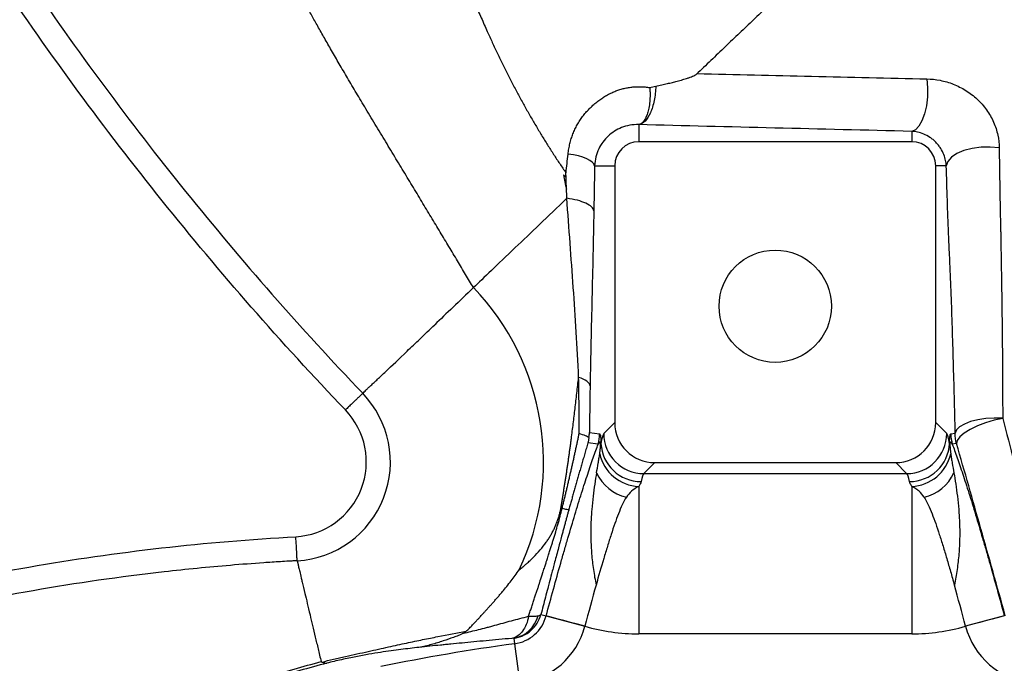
# Model space of a CAD drawing. Header units: millimetres. Extents: x 1860 to 3510, y 1446 to 3560.
# Tile 9 of 19: x 2352 to 2597, y 2876 to 3036. Entities that reach past the tile are written whole.
import ezdxf

# ---------------------------------------------------------------- set-up
doc = ezdxf.new("R2010")
doc.units = ezdxf.units.MM
doc.header["$LTSCALE"] = 2

msp = doc.modelspace()

# ---------------------------------------------------------------- linework, layer by layer
at = {"color": 7, "linetype": 'Continuous', "lineweight": 25}
for p, q in [((2505.87, 3010.14), (2505.87, 3005.88)), ((2505.87, 3010.14), (2505.87, 3010.14)), ((2573.87, 3008.47), (2573.87, 3005.88)), ((2573.87, 3005.88), (2505.87, 3005.88)), ((2494.87, 2999.88), (2499.87, 2999.88)), ((2499.87, 2999.88), (2499.87, 2935.86)), ((2579.87, 2935.86), (2579.87, 2999.88)), ((2582.49, 2999.88), (2579.87, 2999.88)), ((2497.14, 2933.13), (2499.87, 2935.86)), ((2579.87, 2935.86), (2582.6, 2933.13)), ((2493.58, 2933.4), (2496.1, 2933.07)), ((2583.64, 2933.07), (2584.71, 2933.21)), ((2495.76, 2930.48), (2493.2, 2930.82)), ((2585.06, 2930.63), (2583.98, 2930.48)), ((2509.86, 2925.88), (2507.13, 2923.15)), ((2509.86, 2925.88), (2569.88, 2925.88)), ((2572.61, 2923.15), (2569.88, 2925.88)), ((2507.13, 2923.15), (2572.61, 2923.15)), ((2505.87, 2919.92), (2505.87, 2883.2)), ((2573.87, 2919.92), (2573.87, 2883.2)), ((2481.48, 2888.03), (2482.8, 2887.68)), ((2482.8, 2887.68), (2492.44, 2885.09)), ((2482.8, 2887.68), (2482.8, 2887.68)), ((2596.94, 2887.68), (2587.3, 2885.09)), ((2597.19, 2887.74), (2596.94, 2887.68)), ((2596.94, 2887.68), (2596.94, 2887.68)), ((2492.44, 2885.09), (2492.44, 2885.09)), ((2587.3, 2885.09), (2587.3, 2885.09)), ((2573.87, 2883.2), (2505.87, 2883.2)), ((2474.7, 2882.09), (2474.89, 2880.72)), ((2474.89, 2880.72), (2476.23, 2870.82))]:
    msp.add_line(p, q, dxfattribs=at)
at = {"color": 7, "linetype": 'Continuous', "lineweight": 25, "flags": 128}
for points in [[(2577.67, 3021.55), (2577.84, 3019.33), (2577.79, 3017.05), (2577.52, 3014.84), (2577.06, 3012.81), (2576.43, 3011.07), (2575.66, 3009.73), (2574.79, 3008.85), (2573.87, 3008.47)], [(2494.87, 2999.88), (2494.69, 3000.34), (2494.29, 3000.8), (2493.7, 3001.23), (2492.91, 3001.64), (2491.95, 3002), (2490.84, 3002.33), (2489.6, 3002.59), (2488.26, 3002.8)], [(2595.67, 3004.34), (2593.44, 3004.55), (2591.15, 3004.5), (2588.91, 3004.2), (2586.86, 3003.66), (2585.11, 3002.91), (2583.75, 3002), (2582.86, 3000.97), (2582.49, 2999.88)], [(2596.54, 2936.97), (2594.44, 2937.01), (2592.33, 2936.88), (2590.33, 2936.57), (2588.52, 2936.11), (2586.99, 2935.51), (2585.82, 2934.81), (2585.04, 2934.03), (2584.71, 2933.21)], [(2596.55, 2936.92), (2594.41, 2936.45), (2592.27, 2935.81), (2590.25, 2935.03), (2588.44, 2934.16), (2586.96, 2933.23), (2585.86, 2932.31), (2585.22, 2931.42), (2585.06, 2930.63)], [(2492.44, 2885.09), (2490.62, 2885.58), (2488.86, 2886.05), (2487.23, 2886.49), (2485.79, 2886.88), (2484.59, 2887.2), (2483.67, 2887.44), (2483.06, 2887.61), (2482.8, 2887.68)], [(2596.94, 2887.68), (2596.68, 2887.61), (2596.07, 2887.44), (2595.15, 2887.2), (2593.95, 2886.88), (2592.51, 2886.49), (2590.88, 2886.05), (2589.12, 2885.58), (2587.3, 2885.09)]]:
    msp.add_lwpolyline(points, dxfattribs=at)
at = {"color": 7, "linetype": 'Continuous', "lineweight": 25}
msp.add_circle((2539.87, 2964.88), 14, dxfattribs=at)
for centre, radius, start, end in [((2505.87, 2999.88), 6, 90, 180), ((2573.87, 2999.88), 6, 0, 90), ((2419.3, 2926.06), 62.84, 334.645, 43.7392), ((2419.3, 2926.06), 24.68, 273.3952, 43.8618), ((2419.3, 2926.06), 18.69, 273.4854, 43.8924), ((2486.09, 2933.07), 10.01, 345.0207, 359.9793), ((2507.16, 2933.17), 10.02, 180.1836, 269.8164), ((2572.58, 2933.17), 10.02, 270.1836, 359.8164), ((2593.65, 2933.07), 10.01, 180.0207, 194.9793), ((2506.38, 2931.11), 9.94, 182.5877, 270.3191), ((2573.36, 2931.11), 9.94, 269.6809, 357.4123), ((2506.36, 2930.38), 10.47, 192.6179, 267.3108), ((2573.38, 2930.38), 10.47, 272.6892, 347.3821), ((2505.27, 2927.9), 10.92, 204.7493, 256.8873), ((2574.47, 2927.9), 10.92, 283.1127, 335.2507), ((2473.38, 2889.63), 7.65, 279.9623, 345.2502), ((2473.62, 2890.14), 9.5, 277.6963, 344.9933), ((2473.62, 2890.14), 19.49, 277.6963, 344.9933), ((2505.87, 2931.88), 48.68, 253.9854, 270), ((2573.87, 2931.88), 48.68, 270, 286.0146), ((2606.12, 2890.14), 19.49, 195.0067, 262.3037), ((2539.87, 2399.88), 485.21, 97.6963, 101.6829)]:
    msp.add_arc(centre, radius, start, end, dxfattribs=at)
for centre, major_axis, ratio, start_param, end_param in [((2509.88, 2935.89), (7.09, 7.09), 0.997265, 2.357564, 3.925621), ((2569.86, 2935.89), (-7.09, 7.09), 0.997265, 2.357564, 3.925621), ((2497.28, 2883.2), (0, 50), 0.052408, 0.05236, 0.32008), ((2582.46, 2883.2), (0, 50), 0.052408, 5.963106, 6.230825), ((2507.26, 2883.2), (0, 40), 0.06551, 0.05236, 0.32008), ((2572.48, 2883.2), (0, 40), 0.06551, 5.963106, 6.230825)]:
    msp.add_ellipse(centre, major_axis=major_axis, ratio=ratio, start_param=start_param, end_param=end_param, dxfattribs=at)
for points, knots in [([(2432.76, 2939.02), (2416.72, 2955.83), (2401.52, 2973.22), (2379.93, 3000.14), (2372.94, 3009.25), (2359.35, 3027.74), (2352.76, 3037.12), (2339.98, 3056.15), (2333.79, 3065.81), (2321.82, 3085.39), (2316.03, 3095.32), (2304.86, 3115.46), (2299.48, 3125.66), (2291.71, 3141.17), (2289.17, 3146.38), (2284.2, 3156.86), (2281.77, 3162.14), (2269.9, 3188.6), (2261.36, 3210.04), (2246.18, 3253.46), (2239.54, 3275.44), (2228.14, 3319.93), (2223.37, 3342.44), (2217.64, 3376.61), (2215.97, 3388.07), (2213.82, 3405.36), (2213.17, 3411.13), (2211.99, 3422.69), (2211.46, 3428.48), (2210.99, 3434.27)], [0, 0, 0, 0, 0.125, 0.125, 0.1875, 0.1875, 0.25, 0.25, 0.3125, 0.3125, 0.375, 0.375, 0.4375, 0.4375, 0.46875, 0.46875, 0.5, 0.5, 0.625, 0.625, 0.75, 0.75, 0.875, 0.875, 0.9375, 0.9375, 0.96875, 0.96875, 1, 1, 1, 1]), ([(2218.29, 3419.88), (2220.5, 3397.57), (2223.63, 3375.52), (2231.65, 3331.89), (2236.55, 3310.32), (2248.08, 3267.65), (2254.72, 3246.56), (2269.8, 3204.85), (2278.24, 3184.25), (2289.9, 3158.79), (2292.29, 3153.72), (2297.17, 3143.63), (2299.66, 3138.61), (2304.74, 3128.63), (2307.34, 3123.67), (2312.63, 3113.8), (2315.32, 3108.88), (2323.56, 3094.24), (2329.25, 3084.62), (2340.98, 3065.65), (2347.03, 3056.31), (2365.76, 3028.68), (2378.98, 3010.81), (2406.91, 2976.16), (2421.62, 2959.38), (2437.09, 2943.16)], [0, 0, 0, 0, 0.125, 0.125, 0.25, 0.25, 0.375, 0.375, 0.5, 0.5, 0.53125, 0.53125, 0.5625, 0.5625, 0.59375, 0.59375, 0.625, 0.625, 0.6875, 0.6875, 0.75, 0.75, 0.875, 0.875, 1, 1, 1, 1]), ([(2906.18, 3392.15), (2905.73, 3391.73), (2903.71, 3389.8), (2897.04, 3383.4), (2883.71, 3370.65), (2865.42, 3353.14), (2842.58, 3331.28), (2820.22, 3309.87), (2800.67, 3291.15), (2780.12, 3271.48), (2752.83, 3245.35), (2724.06, 3217.81), (2700.58, 3195.34), (2682.85, 3178.36), (2665.11, 3161.38), (2647.46, 3144.48), (2632.91, 3130.55), (2621.42, 3119.55), (2612.89, 3111.39), (2604.46, 3103.31), (2596.13, 3095.35), (2587.93, 3087.5), (2579.87, 3079.78), (2571.95, 3072.19), (2565.47, 3066), (2560.38, 3061.12), (2556.6, 3057.5), (2552.86, 3053.92), (2549.17, 3050.39), (2545.53, 3046.9), (2541.93, 3043.46), (2538.97, 3040.63), (2536.63, 3038.38), (2534.89, 3036.72), (2533.16, 3035.06), (2531.41, 3033.38), (2529.65, 3031.7), (2527.87, 3030), (2526.09, 3028.29), (2523.7, 3026), (2521.8, 3024.18), (2520.5, 3022.94), (2520.41, 3022.86)], [0.3082299, 0.3082299, 0.3082299, 0.3082299, 0.3171142, 0.3356508, 0.3541873, 0.3727238, 0.3912604, 0.4097969, 0.4190652, 0.4283334, 0.44687, 0.4654065, 0.4746748, 0.483943, 0.4932113, 0.5024796, 0.5117478, 0.516382, 0.5210161, 0.5256502, 0.5302844, 0.5349185, 0.5395526, 0.5441868, 0.5488209, 0.551138, 0.553455, 0.5557721, 0.5580892, 0.5604062, 0.5627233, 0.5650404, 0.5661989, 0.5673574, 0.568516, 0.5696745, 0.570833, 0.5719916, 0.5731501, 0.5743086, 0.5766257, 0.5767915, 0.5767915, 0.5767915, 0.5767915]), ([(2464.69, 2969.51), (2464.37, 2970.06), (2463.72, 2971.15), (2462.73, 2972.81), (2461.72, 2974.5), (2460.69, 2976.22), (2459.65, 2977.96), (2458.58, 2979.74), (2457.5, 2981.54), (2456.39, 2983.38), (2455.27, 2985.24), (2454.13, 2987.13), (2452.98, 2989.05), (2451.8, 2990.99), (2450.61, 2992.96), (2449.41, 2994.96), (2448.18, 2996.99), (2446.95, 2999.04), (2445.69, 3001.11), (2444.42, 3003.22), (2443.14, 3005.34), (2441.85, 3007.49), (2440.54, 3009.66), (2439.21, 3011.86), (2437.53, 3014.65), (2435.56, 3017.95), (2433.34, 3021.7), (2431.28, 3025.24), (2429.36, 3028.57), (2427.58, 3031.69), (2425.93, 3034.6), (2424.42, 3037.31), (2423.03, 3039.82), (2421.75, 3042.14), (2420.6, 3044.25), (2419.56, 3046.17), (2418.63, 3047.9), (2417.81, 3049.44), (2417.09, 3050.79), (2416.48, 3051.95), (2415.97, 3052.92), (2415.56, 3053.71), (2415.25, 3054.32), (2414.93, 3054.96), (2414.57, 3055.69), (2414.13, 3056.58), (2413.7, 3057.46), (2413.28, 3058.34), (2412.87, 3059.21), (2412.46, 3060.08), (2412.05, 3060.95), (2411.65, 3061.81), (2411.26, 3062.66), (2410.88, 3063.52), (2410.5, 3064.37), (2410.12, 3065.21), (2409.75, 3066.05), (2409.39, 3066.89), (2409.04, 3067.73), (2408.69, 3068.56), (2408.34, 3069.38), (2408, 3070.2), (2407.67, 3071.02), (2407.34, 3071.84), (2407.02, 3072.65), (2406.7, 3073.46), (2406.39, 3074.26), (2406.09, 3075.06), (2405.79, 3075.86), (2405.5, 3076.65), (2405.21, 3077.44), (2404.93, 3078.22), (2404.66, 3079), (2404.39, 3079.78), (2404.12, 3080.56), (2403.86, 3081.33), (2403.61, 3082.1), (2403.36, 3082.86), (2403.12, 3083.62), (2402.88, 3084.38), (2402.65, 3085.13), (2402.43, 3085.88), (2402.21, 3086.63), (2401.99, 3087.38), (2401.78, 3088.12), (2401.58, 3088.85), (2401.38, 3089.59), (2401.19, 3090.32), (2401, 3091.05), (2400.82, 3091.77), (2400.65, 3092.5), (2400.48, 3093.21), (2400.31, 3093.93), (2400.15, 3094.64), (2399.86, 3095.97), (2399.47, 3097.93), (2399.02, 3100.56), (2398.62, 3103.26), (2398.28, 3106.05), (2398.01, 3108.91), (2397.81, 3111.85), (2397.67, 3114.87), (2397.6, 3117.97), (2397.62, 3121.15), (2397.71, 3124.4), (2397.88, 3127.74), (2398.14, 3131.15), (2398.48, 3134.65), (2398.91, 3138.23), (2399.27, 3140.64), (2399.45, 3141.86)], [0, 0, 0, 0, 0.009919, 0.020005, 0.03026, 0.040682, 0.051271, 0.062025, 0.072946, 0.08403, 0.095278, 0.106687, 0.118257, 0.129985, 0.141869, 0.153909, 0.1661, 0.17844, 0.190928, 0.203559, 0.216331, 0.229242, 0.242288, 0.255468, 0.268777, 0.292484, 0.314847, 0.335886, 0.355622, 0.374079, 0.391277, 0.407241, 0.42199, 0.435547, 0.447928, 0.459153, 0.469238, 0.478196, 0.486042, 0.492787, 0.498442, 0.503015, 0.506513, 0.508942, 0.514056, 0.519139, 0.524189, 0.529208, 0.534196, 0.539153, 0.544079, 0.548976, 0.553842, 0.558679, 0.563486, 0.568265, 0.573014, 0.577736, 0.582429, 0.587095, 0.591733, 0.596344, 0.600928, 0.605486, 0.610018, 0.614524, 0.619004, 0.62346, 0.62789, 0.632296, 0.636678, 0.641036, 0.645371, 0.649682, 0.653971, 0.658237, 0.662482, 0.666704, 0.670905, 0.675085, 0.679245, 0.683384, 0.687503, 0.691602, 0.695683, 0.699744, 0.703787, 0.707811, 0.711818, 0.715808, 0.71978, 0.723736, 0.727675, 0.731599, 0.735507, 0.749555, 0.764078, 0.779086, 0.794587, 0.810588, 0.827097, 0.844125, 0.861679, 0.879768, 0.8984, 0.917584, 0.937328, 0.957639, 0.978526, 1, 1, 1, 1]), ([(2399.45, 3141.86), (2399.83, 3141.56), (2400.56, 3140.98), (2401.67, 3140.1), (2402.76, 3139.22), (2403.85, 3138.34), (2404.93, 3137.46), (2405.99, 3136.57), (2407.05, 3135.69), (2408.1, 3134.79), (2409.14, 3133.9), (2410.16, 3133), (2411.18, 3132.1), (2412.19, 3131.2), (2413.18, 3130.29), (2414.16, 3129.38), (2415.14, 3128.47), (2416.1, 3127.55), (2417.05, 3126.62), (2417.99, 3125.69), (2418.92, 3124.76), (2419.83, 3123.82), (2420.74, 3122.87), (2421.63, 3121.92), (2422.51, 3120.97), (2423.38, 3120.01), (2424.24, 3119.04), (2425.08, 3118.07), (2425.91, 3117.1), (2426.73, 3116.11), (2427.54, 3115.12), (2428.34, 3114.13), (2429.12, 3113.13), (2429.89, 3112.12), (2430.65, 3111.11), (2431.39, 3110.09), (2432.12, 3109.07), (2432.84, 3108.04), (2433.55, 3107), (2434.24, 3105.96), (2434.92, 3104.91), (2436.18, 3102.92), (2438, 3099.89), (2440.34, 3095.7), (2442.68, 3091.21), (2445.03, 3086.43), (2447.41, 3081.34), (2449.81, 3075.94), (2451.85, 3071.16), (2453.55, 3067.11), (2454.91, 3063.88), (2456.29, 3060.63), (2457.68, 3057.36), (2459.1, 3054.06), (2460.53, 3050.73), (2461.98, 3047.38), (2463.45, 3044), (2464.93, 3040.6), (2466.44, 3037.18), (2467.86, 3033.96), (2469.21, 3030.96), (2470.5, 3028.2), (2471.81, 3025.48), (2473.14, 3022.8), (2474.51, 3020.15), (2475.89, 3017.54), (2477.3, 3014.97), (2478.73, 3012.44), (2480.18, 3009.95), (2481.64, 3007.5), (2483.13, 3005.1), (2484.64, 3002.74), (2486.16, 3000.42), (2487.2, 2998.9), (2487.72, 2998.15)], [0, 0, 0, 0, 0.00924, 0.018381, 0.027425, 0.036377, 0.045239, 0.054013, 0.062702, 0.071307, 0.079832, 0.088279, 0.096649, 0.104947, 0.113173, 0.121331, 0.129422, 0.13745, 0.145417, 0.153325, 0.161177, 0.168975, 0.176721, 0.184419, 0.19207, 0.199677, 0.207241, 0.214765, 0.222251, 0.229701, 0.237117, 0.244501, 0.251855, 0.259181, 0.266482, 0.273759, 0.281015, 0.288251, 0.295469, 0.302671, 0.30986, 0.317037, 0.343189, 0.370749, 0.399824, 0.430508, 0.462894, 0.497066, 0.533099, 0.553226, 0.573534, 0.594024, 0.614693, 0.635541, 0.656566, 0.677766, 0.699136, 0.720674, 0.742374, 0.764234, 0.782009, 0.799654, 0.817166, 0.834542, 0.851779, 0.868871, 0.885816, 0.902609, 0.919247, 0.935726, 0.952044, 0.968197, 0.984183, 1, 1, 1, 1]), ([(2510.1, 3019.75), (2510.61, 3019.85), (2511.57, 3020.05), (2512.96, 3020.36), (2514.23, 3020.66), (2515.52, 3020.98), (2516.77, 3021.33), (2517.86, 3021.66), (2518.67, 3021.95), (2519.3, 3022.21), (2519.87, 3022.49), (2520.23, 3022.74), (2520.41, 3022.86)], [0, 0, 0, 0, 0.139813, 0.269488, 0.389036, 0.498464, 0.633926, 0.748902, 0.81672, 0.875042, 0.938334, 1, 1, 1, 1]), ([(2520.41, 3022.86), (2529.91, 3022.64), (2539.41, 3022.42), (2558.48, 3021.99), (2568.04, 3021.77), (2577.67, 3021.55)], [0, 0, 0, 0, 0.5, 0.5, 1, 1, 1, 1]), ([(2577.67, 3021.55), (2578.77, 3021.53), (2579.87, 3021.41), (2581.51, 3021.08), (2582.06, 3020.95), (2583.15, 3020.63), (2583.7, 3020.44), (2585.31, 3019.8), (2586.35, 3019.29), (2588.34, 3018.04), (2589.3, 3017.31), (2591.04, 3015.68), (2591.82, 3014.79), (2593.22, 3012.84), (2593.79, 3011.83), (2594.49, 3010.24), (2594.7, 3009.7), (2595.05, 3008.62), (2595.2, 3008.08), (2595.54, 3006.47), (2595.66, 3005.39), (2595.67, 3004.34)], [0, 0, 0, 0, 0.125, 0.125, 0.1875, 0.1875, 0.25, 0.25, 0.375, 0.375, 0.5, 0.5, 0.625, 0.625, 0.75, 0.75, 0.8125, 0.8125, 0.875, 0.875, 1, 1, 1, 1]), ([(2488.26, 3002.8), (2488.28, 3003.03), (2488.34, 3003.47), (2488.44, 3004.13), (2488.57, 3004.78), (2488.71, 3005.41), (2488.87, 3006.04), (2489.05, 3006.65), (2489.25, 3007.25), (2489.47, 3007.84), (2489.71, 3008.42), (2489.96, 3008.99), (2490.23, 3009.55), (2490.53, 3010.1), (2490.84, 3010.63), (2491.17, 3011.16), (2491.51, 3011.67), (2491.88, 3012.18), (2492.26, 3012.67), (2492.67, 3013.15), (2493.09, 3013.62), (2493.53, 3014.08), (2493.98, 3014.53), (2494.46, 3014.97), (2495.09, 3015.52), (2495.89, 3016.16), (2496.86, 3016.84), (2497.85, 3017.45), (2498.86, 3017.98), (2499.88, 3018.44), (2500.92, 3018.82), (2501.97, 3019.13), (2503.04, 3019.36), (2504.12, 3019.52), (2505.22, 3019.6), (2506.33, 3019.61), (2507.47, 3019.54), (2508.22, 3019.44), (2508.61, 3019.39)], [0, 0, 0, 0, 0.022272, 0.044348, 0.066247, 0.08799, 0.109599, 0.131094, 0.152496, 0.173828, 0.195111, 0.216367, 0.237618, 0.258884, 0.280189, 0.301553, 0.322996, 0.34454, 0.366205, 0.388011, 0.409976, 0.432121, 0.454462, 0.477017, 0.499804, 0.542378, 0.583791, 0.624154, 0.663585, 0.702214, 0.740176, 0.777617, 0.814688, 0.851544, 0.888343, 0.925247, 0.962414, 1, 1, 1, 1]), ([(2510.1, 3019.75), (2510.07, 3018.52), (2509.93, 3017.3), (2509.48, 3015.03), (2509.16, 3013.98), (2508.38, 3012.22), (2507.92, 3011.5), (2506.93, 3010.49), (2506.4, 3010.2), (2505.87, 3010.14)], [0, 0, 0, 0, 0.25, 0.25, 0.5, 0.5, 0.75, 0.75, 1, 1, 1, 1]), ([(2508.61, 3019.39), (2508.62, 3019.24), (2508.64, 3018.94), (2508.67, 3018.49), (2508.68, 3018.05), (2508.69, 3017.46), (2508.67, 3016.75), (2508.59, 3015.61), (2508.39, 3014.3), (2508.05, 3012.97), (2507.62, 3011.83), (2507.17, 3011.05), (2506.77, 3010.6), (2506.5, 3010.39), (2506.28, 3010.26), (2506.07, 3010.18), (2505.94, 3010.16), (2505.87, 3010.14)], [0, 0, 0, 0, 0.031397, 0.062818, 0.094263, 0.125733, 0.187326, 0.250172, 0.380709, 0.500013, 0.611529, 0.750848, 0.828313, 0.875789, 0.920238, 0.961651, 1, 1, 1, 1]), ([(2505.87, 3010.14), (2505.08, 3010.17), (2504.33, 3010.11), (2502.91, 3009.85), (2502.24, 3009.65), (2500.97, 3009.16), (2500.37, 3008.85), (2499.25, 3008.14), (2498.73, 3007.74), (2497.76, 3006.84), (2497.32, 3006.35), (2496.53, 3005.28), (2496.18, 3004.7), (2495.59, 3003.45), (2495.35, 3002.79), (2495, 3001.39), (2494.89, 3000.65), (2494.87, 2999.88)], [0, 0, 0, 0, 0.125, 0.125, 0.25, 0.25, 0.375, 0.375, 0.5, 0.5, 0.625, 0.625, 0.75, 0.75, 0.875, 0.875, 1, 1, 1, 1]), ([(2573.87, 3008.47), (2562.42, 3008.74), (2551.07, 3009.02), (2528.44, 3009.58), (2517.16, 3009.86), (2505.87, 3010.14)], [0, 0, 0, 0, 0.5, 0.5, 1, 1, 1, 1]), ([(2582.49, 2999.88), (2582.46, 3000.31), (2582.4, 3000.75), (2582.21, 3001.68), (2582.07, 3002.17), (2581.68, 3003.18), (2581.42, 3003.7), (2580.93, 3004.49), (2580.74, 3004.75), (2580.35, 3005.26), (2580.14, 3005.5), (2579.68, 3005.97), (2579.44, 3006.19), (2578.94, 3006.61), (2578.68, 3006.8), (2577.91, 3007.31), (2577.39, 3007.59), (2576.34, 3008.02), (2575.82, 3008.17), (2574.83, 3008.39), (2574.34, 3008.45), (2573.87, 3008.47)], [0, 0, 0, 0, 0.125, 0.125, 0.25, 0.25, 0.375, 0.375, 0.4375, 0.4375, 0.5, 0.5, 0.5625, 0.5625, 0.625, 0.625, 0.75, 0.75, 0.875, 0.875, 1, 1, 1, 1]), ([(2595.67, 3004.34), (2595.75, 2998.4), (2595.83, 2992.84), (2595.97, 2986.34), (2596, 2985.07), (2596.04, 2983.5), (2596.04, 2983.19), (2596.05, 2982.56), (2596.06, 2982.25), (2596.07, 2981.29), (2596.08, 2980.65), (2596.14, 2977.41), (2596.19, 2974.74), (2596.32, 2966.56), (2596.39, 2960.89), (2596.47, 2952.11), (2596.49, 2949.14), (2596.52, 2943.11), (2596.54, 2940.05), (2596.54, 2936.97)], [0, 0, 0, 0, 0.25, 0.25, 0.3125, 0.3125, 0.328125, 0.328125, 0.34375, 0.34375, 0.375, 0.375, 0.5, 0.5, 0.75, 0.75, 0.875, 0.875, 1, 1, 1, 1]), ([(2494.87, 2999.88), (2494.85, 2998.94), (2494.83, 2998.01), (2494.8, 2996.13), (2494.79, 2995.19), (2494.74, 2992.38), (2494.7, 2990.51), (2494.67, 2988.66)], [0, 0, 0, 0, 0.25, 0.25, 0.5, 0.5, 1, 1, 1, 1]), ([(2584.71, 2933.21), (2584.58, 2939.31), (2584.43, 2945.26), (2584.1, 2956.79), (2583.92, 2962.39), (2583.62, 2970.44), (2583.51, 2973.07), (2583.37, 2976.24), (2583.34, 2976.86), (2583.28, 2978.1), (2583.2, 2979.99), (2583.11, 2981.91), (2582.84, 2988.44), (2582.65, 2994), (2582.49, 2999.88)], [0, 0, 0, 0, 0.25, 0.25, 0.5, 0.5, 0.625, 0.625, 0.65625, 0.65625, 0.6875, 0.75, 0.75, 1, 1, 1, 1]), ([(2487.09, 2997.62), (2487.22, 2997.02), (2487.34, 2996.43), (2487.53, 2995.53), (2487.59, 2995.24), (2487.71, 2994.64), (2487.78, 2994.35), (2487.86, 2994.05)], [0, 0, 0, 0, 0.5, 0.5, 0.75, 0.75, 1, 1, 1, 1]), ([(2487.95, 2991.78), (2483.17, 2987.21), (2478.89, 2983.11), (2470.64, 2975.21), (2467.17, 2971.89), (2464.69, 2969.51)], [0, 0, 0, 0, 0.4256181, 0.4256181, 0.9256181, 0.9256181, 0.9256181, 0.9256181]), ([(2494.67, 2988.66), (2494.62, 2988.99), (2494.42, 2989.32), (2493.75, 2989.96), (2493.28, 2990.26), (2492.09, 2990.82), (2491.37, 2991.07), (2489.77, 2991.49), (2488.88, 2991.66), (2487.95, 2991.78)], [0, 0, 0, 0, 0.25, 0.25, 0.5, 0.5, 0.75, 0.75, 1, 1, 1, 1]), ([(2490.88, 2947.13), (2490.71, 2950.95), (2490.5, 2954.71), (2490.06, 2962.16), (2489.81, 2965.85), (2489.3, 2973.23), (2489.03, 2976.91), (2488.48, 2984.31), (2488.21, 2988.03), (2487.95, 2991.78)], [0, 0, 0, 0, 0.25, 0.25, 0.5, 0.5, 0.75, 0.75, 1, 1, 1, 1]), ([(2494.67, 2988.66), (2494.6, 2984.96), (2494.53, 2981.3), (2494.37, 2974.04), (2494.29, 2970.43), (2494.12, 2963.24), (2494.03, 2959.65), (2493.87, 2952.41), (2493.8, 2948.76), (2493.73, 2945.03)], [0, 0, 0, 0, 0.25, 0.25, 0.5, 0.5, 0.75, 0.75, 1, 1, 1, 1]), ([(2437.09, 2943.16), (2437.2, 2943.26), (2437.31, 2943.38), (2437.58, 2943.66), (2437.73, 2943.81), (2438.07, 2944.15), (2438.26, 2944.32), (2438.68, 2944.71), (2438.91, 2944.91), (2439.39, 2945.36), (2439.65, 2945.61), (2440.2, 2946.13), (2440.49, 2946.4), (2441.42, 2947.27), (2442.1, 2947.92), (2444.35, 2950.06), (2446.12, 2951.74), (2449.16, 2954.65), (2450.24, 2955.68), (2452.53, 2957.88), (2453.74, 2959.04), (2455.03, 2960.26)], [0, 0, 0, 0, 0.0625, 0.0625, 0.125, 0.125, 0.1875, 0.1875, 0.25, 0.25, 0.3125, 0.3125, 0.375, 0.375, 0.5, 0.5, 0.75, 0.75, 0.875, 0.875, 1, 1, 1, 1]), ([(2486.46, 2914.54), (2486.51, 2914.87), (2486.62, 2915.53), (2486.79, 2916.51), (2486.95, 2917.51), (2487.12, 2918.5), (2487.28, 2919.5), (2487.44, 2920.5), (2487.6, 2921.51), (2487.75, 2922.52), (2487.91, 2923.54), (2488.06, 2924.56), (2488.21, 2925.59), (2488.36, 2926.62), (2488.5, 2927.66), (2488.65, 2928.71), (2488.79, 2929.76), (2488.94, 2930.82), (2489.19, 2932.77), (2489.56, 2935.62), (2490.01, 2939.38), (2490.45, 2943.23), (2490.74, 2945.82), (2490.88, 2947.14)], [0, 0, 0, 0, 0.029235, 0.058545, 0.087951, 0.117474, 0.147134, 0.176952, 0.206949, 0.237143, 0.267556, 0.298205, 0.329112, 0.360293, 0.391769, 0.423558, 0.455677, 0.488145, 0.520979, 0.634931, 0.752362, 0.873858, 1, 1, 1, 1]), ([(2493.73, 2945.03), (2493.67, 2945.41), (2493.39, 2945.8), (2492.42, 2946.52), (2491.73, 2946.85), (2490.88, 2947.14)], [0, 0, 0, 0, 0.5, 0.5, 1, 1, 1, 1]), ([(2491.02, 2933.13), (2491.03, 2935.5), (2491.02, 2937.86), (2490.97, 2942.53), (2490.93, 2944.84), (2490.88, 2947.14)], [0, 0, 0, 0, 0.5, 0.5, 1, 1, 1, 1]), ([(2493.73, 2945.03), (2493.7, 2943.13), (2493.67, 2941.21), (2493.62, 2937.34), (2493.59, 2935.38), (2493.58, 2933.4)], [0, 0, 0, 0, 0.5, 0.5, 1, 1, 1, 1]), ([(2437.09, 2943.16), (2437.08, 2943.15), (2437.04, 2943.11), (2436.9, 2942.98), (2436.81, 2942.89), (2436.58, 2942.67), (2436.45, 2942.54), (2436.13, 2942.24), (2435.94, 2942.06), (2435.55, 2941.68), (2435.33, 2941.48), (2434.87, 2941.03), (2434.62, 2940.8), (2434.12, 2940.31), (2433.85, 2940.06), (2433.31, 2939.54), (2433.04, 2939.28), (2432.76, 2939.02)], [0, 0, 0, 0, 0.125, 0.125, 0.25, 0.25, 0.375, 0.375, 0.5, 0.5, 0.625, 0.625, 0.75, 0.75, 0.875, 0.875, 1, 1, 1, 1]), ([(2596.55, 2936.92), (2598.41, 2929.75), (2600.29, 2922.47), (2604.07, 2907.79), (2605.97, 2900.38), (2607.88, 2892.92)], [0, 0, 0, 0, 0.5, 0.5, 1, 1, 1, 1]), ([(2486.77, 2914.48), (2486.85, 2914.82), (2487.02, 2915.49), (2487.26, 2916.49), (2487.5, 2917.47), (2487.74, 2918.46), (2487.98, 2919.46), (2488.22, 2920.49), (2488.46, 2921.52), (2488.7, 2922.55), (2488.93, 2923.56), (2489.15, 2924.56), (2489.38, 2925.55), (2489.6, 2926.53), (2489.81, 2927.5), (2490.02, 2928.46), (2490.23, 2929.41), (2490.43, 2930.35), (2490.63, 2931.29), (2490.83, 2932.21), (2490.96, 2932.83), (2491.02, 2933.13)], [0, 0, 0, 0, 0.05292, 0.105384, 0.157425, 0.209073, 0.261768, 0.316241, 0.371392, 0.426201, 0.480136, 0.533687, 0.586884, 0.639732, 0.692232, 0.744385, 0.796187, 0.847637, 0.89873, 0.94949, 1, 1, 1, 1]), ([(2493.43, 2932.19), (2493.27, 2932.28), (2492.98, 2932.41), (2492.16, 2932.73), (2491.63, 2932.92), (2491.02, 2933.13)], [0, 0, 0, 0, 0.5, 0.5, 1, 1, 1, 1]), ([(2493.43, 2932.19), (2493.42, 2932.08), (2493.39, 2931.86), (2493.34, 2931.52), (2493.28, 2931.17), (2493.23, 2930.94), (2493.2, 2930.82)], [0, 0, 0, 0, 0.238751, 0.484999, 0.738748, 1, 1, 1, 1]), ([(2496.1, 2933.07), (2496.13, 2933.06), (2496.17, 2933.04), (2496.23, 2932.92), (2496.26, 2932.83), (2496.31, 2932.62), (2496.33, 2932.54), (2496.36, 2932.33), (2496.37, 2932.2), (2496.4, 2931.89), (2496.42, 2931.7), (2496.44, 2931.24), (2496.45, 2930.97), (2496.45, 2930.66)], [0, 0, 0, 0, 0.25, 0.25, 0.5, 0.5, 0.625, 0.625, 0.75, 0.75, 0.875, 0.875, 1, 1, 1, 1]), ([(2583.29, 2930.66), (2583.29, 2930.97), (2583.3, 2931.24), (2583.32, 2931.7), (2583.34, 2931.89), (2583.37, 2932.2), (2583.38, 2932.33), (2583.41, 2932.54), (2583.43, 2932.62), (2583.48, 2932.83), (2583.51, 2932.92), (2583.57, 2933.04), (2583.61, 2933.06), (2583.64, 2933.07)], [0, 0, 0, 0, 0.125, 0.125, 0.25, 0.25, 0.375, 0.375, 0.5, 0.5, 0.75, 0.75, 1, 1, 1, 1]), ([(2482.8, 2887.68), (2483.4, 2889.92), (2484, 2892.14), (2485.21, 2896.52), (2485.81, 2898.68), (2486.72, 2901.88), (2487.02, 2902.94), (2487.63, 2905.04), (2487.93, 2906.07), (2488.82, 2909.1), (2489.39, 2911.04), (2490.24, 2913.84), (2490.52, 2914.76), (2491.08, 2916.55), (2491.35, 2917.43), (2492.15, 2919.99), (2492.67, 2921.57), (2493.64, 2924.52), (2494.1, 2925.87), (2494.75, 2927.74), (2494.97, 2928.33), (2495.37, 2929.46), (2495.57, 2929.99), (2495.76, 2930.48)], [0, 0, 0, 0, 0.125, 0.125, 0.25, 0.25, 0.3125, 0.3125, 0.375, 0.375, 0.5, 0.5, 0.5625, 0.5625, 0.625, 0.625, 0.75, 0.75, 0.875, 0.875, 0.9375, 0.9375, 1, 1, 1, 1]), ([(2493.2, 2930.82), (2493.07, 2930.37), (2492.81, 2929.49), (2492.43, 2928.17), (2492.05, 2926.88), (2491.68, 2925.6), (2491.32, 2924.35), (2490.97, 2923.12), (2490.62, 2921.91), (2490.28, 2920.72), (2489.95, 2919.55), (2489.63, 2918.41), (2489.31, 2917.29), (2489.01, 2916.18), (2488.71, 2915.11), (2488.51, 2914.39), (2488.41, 2914.04)], [0, 0, 0, 0, 0.082892, 0.163939, 0.243157, 0.320564, 0.39618, 0.470023, 0.542117, 0.612485, 0.681151, 0.748144, 0.813493, 0.877228, 0.939385, 1, 1, 1, 1]), ([(2496.14, 2928.09), (2496.18, 2928.34), (2496.21, 2928.58), (2496.26, 2928.98), (2496.27, 2929.12), (2496.3, 2929.41), (2496.31, 2929.56), (2496.34, 2929.89), (2496.35, 2930.08), (2496.35, 2930.36), (2496.35, 2930.45), (2496.34, 2930.6), (2496.33, 2930.66), (2496.31, 2930.8), (2496.29, 2930.85), (2496.26, 2930.93), (2496.24, 2930.95), (2496.19, 2930.99), (2496.15, 2930.98), (2496.07, 2930.94), (2496.03, 2930.9), (2495.92, 2930.76), (2495.84, 2930.64), (2495.76, 2930.48)], [0, 0, 0, 0, 0.125, 0.125, 0.1875, 0.1875, 0.25, 0.25, 0.3125, 0.3125, 0.34375, 0.34375, 0.375, 0.375, 0.4375, 0.4375, 0.5, 0.5, 0.625, 0.625, 0.75, 0.75, 1, 1, 1, 1]), ([(2496.14, 2928.09), (2496.17, 2928.3), (2496.2, 2928.51), (2496.25, 2928.94), (2496.28, 2929.17), (2496.32, 2929.55), (2496.33, 2929.68), (2496.34, 2929.89), (2496.35, 2929.97), (2496.35, 2930.12), (2496.36, 2930.19), (2496.37, 2930.33), (2496.38, 2930.37), (2496.4, 2930.45), (2496.41, 2930.48), (2496.43, 2930.56), (2496.44, 2930.61), (2496.45, 2930.66)], [0, 0, 0, 0, 0.25, 0.25, 0.5, 0.5, 0.625, 0.625, 0.6875, 0.6875, 0.75, 0.75, 0.8125, 0.8125, 0.875, 0.875, 1, 1, 1, 1]), ([(2583.29, 2930.66), (2583.3, 2930.62), (2583.31, 2930.56), (2583.33, 2930.48), (2583.34, 2930.45), (2583.36, 2930.38), (2583.37, 2930.34), (2583.38, 2930.2), (2583.39, 2930.13), (2583.39, 2929.98), (2583.4, 2929.9), (2583.41, 2929.69), (2583.42, 2929.56), (2583.46, 2929.18), (2583.49, 2928.95), (2583.54, 2928.51), (2583.57, 2928.3), (2583.6, 2928.09)], [0, 0, 0, 0, 0.125, 0.125, 0.1875, 0.1875, 0.25, 0.25, 0.3125, 0.3125, 0.375, 0.375, 0.5, 0.5, 0.75, 0.75, 1, 1, 1, 1]), ([(2583.98, 2930.48), (2583.9, 2930.64), (2583.82, 2930.76), (2583.71, 2930.9), (2583.67, 2930.94), (2583.59, 2930.98), (2583.56, 2930.99), (2583.5, 2930.95), (2583.48, 2930.93), (2583.45, 2930.86), (2583.43, 2930.81), (2583.41, 2930.67), (2583.4, 2930.61), (2583.39, 2930.46), (2583.39, 2930.37), (2583.39, 2930.1), (2583.4, 2929.91), (2583.43, 2929.57), (2583.44, 2929.42), (2583.47, 2929.13), (2583.48, 2928.99), (2583.53, 2928.59), (2583.56, 2928.34), (2583.6, 2928.09)], [0, 0, 0, 0, 0.25, 0.25, 0.375, 0.375, 0.5, 0.5, 0.5625, 0.5625, 0.625, 0.625, 0.65625, 0.65625, 0.6875, 0.6875, 0.75, 0.75, 0.8125, 0.8125, 0.875, 0.875, 1, 1, 1, 1]), ([(2583.98, 2930.48), (2584.17, 2929.99), (2584.37, 2929.46), (2584.78, 2928.33), (2584.99, 2927.74), (2585.64, 2925.87), (2586.1, 2924.52), (2587.07, 2921.57), (2587.59, 2919.99), (2588.39, 2917.43), (2588.66, 2916.55), (2589.22, 2914.76), (2589.5, 2913.84), (2590.35, 2911.04), (2590.93, 2909.1), (2591.81, 2906.07), (2592.11, 2905.04), (2592.72, 2902.94), (2593.02, 2901.88), (2593.93, 2898.68), (2594.53, 2896.52), (2595.74, 2892.14), (2596.34, 2889.92), (2596.94, 2887.68)], [0, 0, 0, 0, 0.0625, 0.0625, 0.125, 0.125, 0.25, 0.25, 0.375, 0.375, 0.4375, 0.4375, 0.5, 0.5, 0.625, 0.625, 0.6875, 0.6875, 0.75, 0.75, 0.875, 0.875, 1, 1, 1, 1]), ([(2597.19, 2887.74), (2595.16, 2895.02), (2593.13, 2902.24), (2589.08, 2916.54), (2587.07, 2923.63), (2585.06, 2930.63)], [0, 0, 0, 0, 0.5, 0.5, 1, 1, 1, 1]), ([(2495.35, 2923.33), (2495.5, 2924.15), (2495.64, 2924.94), (2495.83, 2926.11), (2495.9, 2926.5), (2496.02, 2927.29), (2496.09, 2927.68), (2496.14, 2928.09)], [0, 0, 0, 0, 0.5, 0.5, 0.75, 0.75, 1, 1, 1, 1]), ([(2583.6, 2928.09), (2583.66, 2927.68), (2583.72, 2927.29), (2583.84, 2926.5), (2583.91, 2926.11), (2584.1, 2924.94), (2584.24, 2924.15), (2584.39, 2923.33)], [0, 0, 0, 0, 0.25, 0.25, 0.5, 0.5, 1, 1, 1, 1]), ([(2495.35, 2923.33), (2495.04, 2921.56), (2494.74, 2919.62), (2494.36, 2916.43), (2494.24, 2915.31), (2494.06, 2913.03), (2493.99, 2911.86), (2493.91, 2909.46), (2493.9, 2908.22), (2493.95, 2905.7), (2494.02, 2904.42), (2494.23, 2901.84), (2494.38, 2900.55), (2494.66, 2898.6), (2494.77, 2897.95), (2494.99, 2896.65), (2495.11, 2896), (2495.23, 2895.35)], [0, 0, 0, 0, 0.25, 0.25, 0.375, 0.375, 0.5, 0.5, 0.625, 0.625, 0.75, 0.75, 0.875, 0.875, 0.9375, 0.9375, 1, 1, 1, 1]), ([(2584.39, 2923.33), (2584.7, 2921.56), (2585, 2919.62), (2585.38, 2916.44), (2585.49, 2915.32), (2585.68, 2913.04), (2585.75, 2911.86), (2585.83, 2909.45), (2585.84, 2908.22), (2585.79, 2905.71), (2585.73, 2904.42), (2585.51, 2901.84), (2585.36, 2900.55), (2585.08, 2898.6), (2584.97, 2897.95), (2584.75, 2896.65), (2584.63, 2896), (2584.51, 2895.35)], [0, 0, 0, 0, 0.25, 0.25, 0.375, 0.375, 0.5, 0.5, 0.625, 0.625, 0.75, 0.75, 0.875, 0.875, 0.9375, 0.9375, 1, 1, 1, 1]), ([(2505.87, 2919.92), (2505.12, 2919.57), (2504.54, 2919.19), (2503.56, 2918.32), (2503.16, 2917.82), (2502.79, 2917.27)], [0, 0, 0, 0, 0.5, 0.5, 1, 1, 1, 1]), ([(2506.44, 2921.17), (2506.4, 2920.98), (2506.32, 2920.79), (2506.1, 2920.37), (2505.98, 2920.15), (2505.87, 2919.92)], [0, 0, 0, 0, 0.5, 0.5, 1, 1, 1, 1]), ([(2573.87, 2919.92), (2573.76, 2920.15), (2573.64, 2920.37), (2573.42, 2920.79), (2573.34, 2920.98), (2573.3, 2921.17)], [0, 0, 0, 0, 0.5, 0.5, 1, 1, 1, 1]), ([(2576.95, 2917.27), (2576.59, 2917.82), (2576.19, 2918.31), (2575.46, 2918.97), (2575.19, 2919.17), (2574.59, 2919.56), (2574.25, 2919.74), (2573.87, 2919.92)], [0, 0, 0, 0, 0.5, 0.5, 0.75, 0.75, 1, 1, 1, 1]), ([(2502.79, 2917.27), (2502.41, 2916.68), (2502.07, 2916.04), (2501.42, 2914.66), (2501.11, 2913.92), (2500.2, 2911.59), (2499.6, 2909.86), (2498.69, 2907.03), (2498.38, 2906.05), (2497.76, 2904.04), (2497.45, 2903.01), (2496.51, 2899.85), (2495.87, 2897.65), (2495.23, 2895.35)], [0, 0, 0, 0, 0.125, 0.125, 0.25, 0.25, 0.5, 0.5, 0.625, 0.625, 0.75, 0.75, 1, 1, 1, 1]), ([(2576.95, 2917.27), (2577.33, 2916.69), (2577.67, 2916.05), (2578.32, 2914.67), (2578.63, 2913.93), (2579.55, 2911.57), (2580.14, 2909.85), (2581.05, 2907.04), (2581.36, 2906.07), (2581.98, 2904.06), (2582.29, 2903.02), (2582.92, 2900.91), (2583.23, 2899.83), (2583.71, 2898.17), (2583.87, 2897.62), (2584.19, 2896.49), (2584.35, 2895.92), (2584.51, 2895.35)], [0, 0, 0, 0, 0.125, 0.125, 0.25, 0.25, 0.5, 0.5, 0.625, 0.625, 0.75, 0.75, 0.875, 0.875, 0.9375, 0.9375, 1, 1, 1, 1]), ([(2476.08, 2899.15), (2476.24, 2899.29), (2476.55, 2899.56), (2476.89, 2899.81), (2477.14, 2900.01), (2477.32, 2900.17), (2477.59, 2900.4), (2478.1, 2900.85), (2478.81, 2901.49), (2479.95, 2902.59), (2481.29, 2904.05), (2482.51, 2905.6), (2483.34, 2906.82), (2483.85, 2907.64), (2484.33, 2908.48), (2484.76, 2909.32), (2485.15, 2910.18), (2485.5, 2911.04), (2485.81, 2911.91), (2486.07, 2912.78), (2486.29, 2913.66), (2486.4, 2914.25), (2486.46, 2914.54)], [0, 0, 0, 0, 0.038369, 0.076331, 0.084794, 0.100032, 0.122061, 0.150894, 0.224329, 0.293902, 0.428822, 0.554929, 0.604819, 0.65322, 0.700227, 0.745945, 0.790483, 0.833963, 0.876513, 0.91827, 0.959382, 1, 1, 1, 1]), ([(2478.41, 2887.59), (2478.52, 2887.94), (2478.76, 2888.64), (2479.12, 2889.71), (2479.48, 2890.79), (2479.83, 2891.86), (2480.17, 2892.88), (2480.48, 2893.82), (2480.73, 2894.59), (2480.91, 2895.16), (2481.04, 2895.55), (2481.14, 2895.89), (2481.24, 2896.16), (2481.28, 2896.39), (2481.33, 2896.55), (2481.38, 2896.64), (2481.41, 2896.69), (2481.42, 2896.73), (2481.43, 2896.77), (2481.44, 2896.81), (2481.46, 2896.84), (2481.47, 2896.88), (2481.48, 2896.92), (2481.49, 2896.96), (2481.5, 2896.99), (2481.52, 2897.03), (2481.53, 2897.07), (2481.54, 2897.11), (2481.55, 2897.15), (2481.57, 2897.19), (2481.58, 2897.23), (2481.59, 2897.27), (2481.6, 2897.31), (2481.62, 2897.34), (2481.63, 2897.38), (2481.64, 2897.42), (2481.66, 2897.47), (2481.67, 2897.51), (2481.68, 2897.55), (2481.69, 2897.59), (2481.71, 2897.63), (2481.72, 2897.67), (2481.73, 2897.71), (2481.75, 2897.75), (2481.76, 2897.79), (2481.77, 2897.83), (2481.79, 2897.88), (2481.8, 2897.92), (2481.81, 2897.96), (2481.83, 2898), (2481.84, 2898.05), (2481.86, 2898.09), (2481.87, 2898.13), (2481.88, 2898.18), (2481.9, 2898.22), (2481.91, 2898.26), (2481.92, 2898.31), (2481.94, 2898.35), (2481.95, 2898.39), (2481.97, 2898.44), (2481.98, 2898.48), (2482, 2898.53), (2482.01, 2898.57), (2482.02, 2898.62), (2482.17, 2899.06), (2482.42, 2899.84), (2482.75, 2900.85), (2483, 2901.64), (2483.17, 2902.2), (2483.38, 2902.86), (2483.64, 2903.67), (2483.97, 2904.69), (2484.26, 2905.64), (2484.66, 2906.93), (2485.15, 2908.54), (2485.73, 2910.53), (2486.27, 2912.49), (2486.6, 2913.82), (2486.77, 2914.48)], [0, 0, 0, 0, 0.0388617, 0.0789655, 0.1203085, 0.160807, 0.1987022, 0.2340678, 0.2669641, 0.2837943, 0.2984218, 0.3108551, 0.3211181, 0.329295, 0.3351609, 0.3388906, 0.3404511, 0.3418219, 0.3431993, 0.3445833, 0.3459739, 0.3473712, 0.348775, 0.3501854, 0.3516024, 0.3530259, 0.3544561, 0.3558929, 0.3573363, 0.3587862, 0.3602427, 0.3617059, 0.3631756, 0.3646519, 0.3661348, 0.3676243, 0.3691203, 0.370623, 0.3721322, 0.3736481, 0.3751705, 0.3766995, 0.3782351, 0.3797773, 0.3813261, 0.3828815, 0.3844434, 0.386012, 0.3875872, 0.3891689, 0.3907573, 0.3923523, 0.3939538, 0.395562, 0.3971768, 0.3987981, 0.4004261, 0.4020607, 0.4037018, 0.4053496, 0.407004, 0.408665, 0.4103326, 0.4120068, 0.4136876, 0.4602847, 0.4982214, 0.5275248, 0.5481742, 0.5601722, 0.6011108, 0.6391577, 0.6743219, 0.7066596, 0.7833177, 0.8532005, 0.9275703, 1, 1, 1, 1]), ([(2488.41, 2914.04), (2488.37, 2914.05), (2488.2, 2914.09), (2487.64, 2914.24), (2487.25, 2914.35), (2486.77, 2914.48)], [0, 0, 0, 0, 0.5, 0.5, 1, 1, 1, 1]), ([(2488.41, 2914.04), (2488.33, 2913.75), (2488.17, 2913.18), (2487.93, 2912.3), (2487.69, 2911.4), (2487.43, 2910.47), (2487.18, 2909.52), (2486.91, 2908.54), (2486.47, 2906.92), (2485.81, 2904.42), (2484.97, 2901.28), (2484.2, 2898.38), (2483.63, 2896.21), (2483.11, 2894.27), (2482.6, 2892.34), (2482.04, 2890.16), (2481.67, 2888.74), (2481.48, 2888.03)], [0, 0, 0, 0, 0.033032, 0.066936, 0.101728, 0.137422, 0.17403, 0.211565, 0.250036, 0.361001, 0.499327, 0.61145, 0.694648, 0.748925, 0.834293, 0.917957, 1, 1, 1, 1]), ([(1974.37, 2648.1), (1986.88, 2666.82), (2000.27, 2684.83), (2018.1, 2706.46), (2021.72, 2710.74), (2029.09, 2719.2), (2036.59, 2727.56), (2044.35, 2735.7), (2052.24, 2743.74), (2056.24, 2747.69), (2076.49, 2767.1), (2093.47, 2781.53), (2128.97, 2808.25), (2147.49, 2820.54), (2176.42, 2837.35), (2186.26, 2842.68), (2201.32, 2850.27), (2206.39, 2852.73), (2216.57, 2857.48), (2221.69, 2859.77), (2247.35, 2870.83), (2268.22, 2878.39), (2310.59, 2891), (2332.1, 2896.06), (2375.77, 2903.66), (2397.93, 2906.2), (2420.43, 2907.41)], [0, 0, 0, 0, 0.125, 0.125, 0.15625, 0.15625, 0.1875, 0.21875, 0.21875, 0.25, 0.25, 0.375, 0.375, 0.5, 0.5, 0.5625, 0.5625, 0.59375, 0.59375, 0.625, 0.625, 0.75, 0.75, 0.875, 0.875, 1, 1, 1, 1]), ([(2420.76, 2901.43), (2420.75, 2901.47), (2420.74, 2901.65), (2420.71, 2902.29), (2420.68, 2902.74), (2420.63, 2903.84), (2420.59, 2904.49), (2420.51, 2905.9), (2420.47, 2906.65), (2420.43, 2907.41)], [0, 0, 0, 0, 0.25, 0.25, 0.5, 0.5, 0.75, 0.75, 1, 1, 1, 1]), ([(2420.76, 2901.43), (2420.58, 2901.42), (2420.41, 2901.41), (2420.06, 2901.39), (2419.54, 2901.36), (2418.32, 2901.29), (2415.89, 2901.15), (2411.04, 2900.83), (2406.89, 2900.51), (2398.61, 2899.82), (2393.11, 2899.28), (2376.67, 2897.4), (2365.79, 2895.84), (2333.4, 2890.2), (2312.12, 2885.2), (2270.21, 2872.73), (2249.57, 2865.26), (2224.19, 2854.33), (2219.13, 2852.06), (2209.06, 2847.36), (2204.04, 2844.93), (2189.15, 2837.43), (2179.42, 2832.16), (2150.8, 2815.53), (2132.49, 2803.39), (2097.37, 2776.97), (2080.57, 2762.7), (2056.54, 2739.67), (2048.71, 2731.7), (2037.36, 2719.44), (2033.64, 2715.3), (2026.32, 2706.9), (2022.73, 2702.65), (2012.1, 2689.75), (2005.24, 2680.99), (1995.28, 2667.59), (1992.01, 2663.08), (1987.2, 2656.26), (1984.82, 2652.83), (1982.07, 2648.81), (1980.71, 2646.79), (1980.03, 2645.78), (1979.74, 2645.34), (1979.54, 2645.05), (1979.45, 2644.91), (1979.35, 2644.76)], [0, 0, 0, 0, 0.000977, 0.000977, 0.001953, 0.003906, 0.007813, 0.015625, 0.03125, 0.03125, 0.0625, 0.0625, 0.125, 0.125, 0.25, 0.25, 0.375, 0.375, 0.40625, 0.40625, 0.4375, 0.4375, 0.5, 0.5, 0.625, 0.625, 0.75, 0.75, 0.8125, 0.8125, 0.84375, 0.84375, 0.875, 0.875, 0.9375, 0.9375, 0.96875, 0.96875, 0.984375, 0.992187, 0.996094, 0.998047, 0.999023, 0.999023, 1, 1, 1, 1]), ([(2420.76, 2901.42), (2420.77, 2901.37), (2420.8, 2901.27), (2420.84, 2901.08), (2420.89, 2900.88), (2420.94, 2900.66), (2421, 2900.41), (2421.06, 2900.15), (2421.18, 2899.63), (2421.4, 2898.7), (2421.71, 2897.4), (2422.13, 2895.64), (2422.79, 2892.87), (2423.84, 2888.42), (2424.9, 2883.96), (2425.61, 2880.97), (2425.97, 2879.46), (2426.34, 2877.91), (2426.6, 2876.82), (2426.73, 2876.28)], [0, 0, 0, 0, 0.02185, 0.043956, 0.066321, 0.088944, 0.111829, 0.134975, 0.158385, 0.237488, 0.330195, 0.381693, 0.502166, 0.689288, 0.84819, 0.885871, 0.92373, 0.961772, 1, 1, 1, 1]), ([(2462.86, 2883.83), (2463.14, 2884.1), (2463.68, 2884.63), (2464.43, 2885.4), (2465.09, 2886.09), (2465.67, 2886.71), (2466.17, 2887.26), (2466.59, 2887.73), (2466.94, 2888.11), (2467.32, 2888.53), (2467.77, 2889.02), (2468.31, 2889.62), (2468.88, 2890.24), (2469.45, 2890.88), (2470.05, 2891.56), (2470.66, 2892.26), (2471.28, 2892.98), (2472.06, 2893.9), (2472.99, 2895.05), (2474.06, 2896.39), (2475.1, 2897.77), (2475.76, 2898.69), (2476.1, 2899.16)], [0, 0, 0, 0, 0.056373, 0.107498, 0.153368, 0.193978, 0.229323, 0.259403, 0.284218, 0.303778, 0.341522, 0.380857, 0.421812, 0.464419, 0.508705, 0.554697, 0.60242, 0.651899, 0.735841, 0.825691, 0.912528, 1, 1, 1, 1]), ([(2469.99, 2885.33), (2471.36, 2885.7), (2472.74, 2886.09), (2475.55, 2886.85), (2476.96, 2887.23), (2478.41, 2887.59)], [0, 0, 0, 0, 0.5, 0.5, 1, 1, 1, 1]), ([(2478.41, 2887.59), (2478.29, 2886.87), (2478.11, 2886.18), (2477.6, 2884.92), (2477.29, 2884.36), (2476.56, 2883.38), (2476.15, 2882.98), (2475.25, 2882.37), (2474.77, 2882.17), (2474.27, 2882.07)], [0, 0, 0, 0, 0.25, 0.25, 0.5, 0.5, 0.75, 0.75, 1, 1, 1, 1]), ([(2474.7, 2882.09), (2475.1, 2882.15), (2475.49, 2882.23), (2476.26, 2882.45), (2476.64, 2882.59), (2477.72, 2883.08), (2478.38, 2883.51), (2479.59, 2884.56), (2480.1, 2885.17), (2480.95, 2886.52), (2481.27, 2887.26), (2481.48, 2888.03)], [0, 0, 0, 0, 0.125, 0.125, 0.25, 0.25, 0.5, 0.5, 0.75, 0.75, 1, 1, 1, 1]), ([(2478.41, 2887.59), (2478.92, 2887.58), (2479.38, 2887.58), (2480.18, 2887.61), (2480.51, 2887.64), (2480.78, 2887.68)], [0, 0, 0, 0, 0.5, 0.5, 1, 1, 1, 1]), ([(2462.19, 2883.36), (2463.41, 2883.65), (2464.67, 2883.94), (2466.63, 2884.42), (2467.29, 2884.59), (2468.29, 2884.85), (2468.63, 2884.94), (2469.14, 2885.09), (2469.31, 2885.13), (2469.65, 2885.23), (2469.82, 2885.28), (2469.99, 2885.33)], [0, 0, 0, 0, 0.5, 0.5, 0.75, 0.75, 0.875, 0.875, 0.9375, 0.9375, 1, 1, 1, 1]), ([(2426.89, 2876.18), (2427.86, 2876.4), (2428.84, 2876.63), (2430.32, 2876.97), (2430.81, 2877.08), (2431.8, 2877.31), (2432.3, 2877.42), (2433.76, 2877.75), (2434.72, 2877.97), (2436.6, 2878.4), (2437.52, 2878.61), (2439.32, 2879.01), (2440.18, 2879.2), (2441.87, 2879.58), (2442.69, 2879.76), (2445.08, 2880.29), (2446.56, 2880.61), (2449.38, 2881.21), (2450.73, 2881.49), (2453.32, 2882.02), (2454.58, 2882.27), (2458.25, 2882.99), (2460.58, 2883.43), (2462.86, 2883.83)], [0, 0, 0, 0, 0.0625, 0.0625, 0.09375, 0.09375, 0.125, 0.125, 0.1875, 0.1875, 0.25, 0.25, 0.3125, 0.3125, 0.375, 0.375, 0.5, 0.5, 0.625, 0.625, 0.75, 0.75, 1, 1, 1, 1]), ([(2462.19, 2883.36), (2461.75, 2883.12), (2461.33, 2882.92), (2460.71, 2882.68), (2460.51, 2882.61), (2460.11, 2882.47), (2459.9, 2882.4), (2458.87, 2882.04), (2458.01, 2881.74), (2456.19, 2881.12), (2455.22, 2880.81), (2453.72, 2880.39), (2453.21, 2880.26), (2452.16, 2880.02), (2451.62, 2879.91), (2451.08, 2879.82)], [0, 0, 0, 0, 0.125, 0.125, 0.1875, 0.1875, 0.25, 0.25, 0.5, 0.5, 0.75, 0.75, 0.875, 0.875, 1, 1, 1, 1]), ([(2462.86, 2883.83), (2462.75, 2883.72), (2462.64, 2883.64), (2462.41, 2883.48), (2462.3, 2883.42), (2462.19, 2883.36)], [0, 0, 0, 0, 0.5, 0.5, 1, 1, 1, 1]), ([(2474.27, 2882.07), (2472.04, 2881.87), (2469.9, 2881.68), (2466.8, 2881.39), (2465.78, 2881.29), (2463.78, 2881.1), (2462.79, 2881), (2460.88, 2880.82), (2459.95, 2880.72), (2458.61, 2880.6), (2458.17, 2880.55), (2457.31, 2880.47), (2456.89, 2880.43), (2454.75, 2880.23), (2452.98, 2880.04), (2451.08, 2879.82)], [0, 0, 0, 0, 0.25, 0.25, 0.375, 0.375, 0.5, 0.5, 0.625, 0.625, 0.6875, 0.6875, 0.75, 0.75, 1, 1, 1, 1]), ([(2451.08, 2879.82), (2449.64, 2879.66), (2448.15, 2879.49), (2445.79, 2879.19), (2444.99, 2879.08), (2443.31, 2878.84), (2442.44, 2878.72), (2440.6, 2878.43), (2439.64, 2878.28), (2438.12, 2878.02), (2437.6, 2877.92), (2436.52, 2877.73), (2435.96, 2877.62), (2434.82, 2877.4), (2434.24, 2877.28), (2433.05, 2877.04), (2432.43, 2876.9), (2430.56, 2876.49), (2429.33, 2876.2), (2428.13, 2875.9)], [0, 0, 0, 0, 0.25, 0.25, 0.375, 0.375, 0.5, 0.5, 0.625, 0.625, 0.6875, 0.6875, 0.75, 0.75, 0.8125, 0.8125, 0.875, 0.875, 1, 1, 1, 1]), ([(2399.95, 2868.25), (2400.49, 2868.43), (2401.05, 2868.61), (2402.15, 2868.97), (2403.81, 2869.51), (2405.47, 2870.05), (2408.79, 2871.1), (2411.02, 2871.78), (2417.72, 2873.79), (2422.22, 2875.07), (2426.73, 2876.28)], [0, 0, 0, 0, 0.0625, 0.0625, 0.125, 0.25, 0.25, 0.5, 0.5, 1, 1, 1, 1]), ([(2428.13, 2875.9), (2423.67, 2874.69), (2419.22, 2873.42), (2412.58, 2871.41), (2410.38, 2870.73), (2407.09, 2869.68), (2405.99, 2869.33), (2403.81, 2868.62), (2402.71, 2868.26), (2401.63, 2867.89)], [0, 0, 0, 0, 0.5, 0.5, 0.75, 0.75, 0.875, 0.875, 1, 1, 1, 1]), ([(2426.89, 2876.18), (2427.11, 2876.06), (2427.32, 2875.99), (2427.74, 2875.9), (2427.94, 2875.88), (2428.13, 2875.9)], [0, 0, 0, 0, 0.5, 0.5, 1, 1, 1, 1])]:
    msp.add_open_spline(points, degree=3, knots=knots, dxfattribs=at)
for points in [[(2508.61, 3019.39), (2509.1, 3019.52), (2509.6, 3019.64), (2510.1, 3019.75)], [(2487.76, 2998.16), (2487.92, 2999.71), (2488.09, 3001.26), (2488.26, 3002.8)], [(2487.75, 2996.98), (2487.74, 2997.37), (2487.72, 2997.77), (2487.71, 2998.16)], [(2487.09, 2997.62), (2487.32, 2997.4), (2487.52, 2997.2), (2487.75, 2996.98)], [(2487.86, 2994.05), (2487.84, 2995.02), (2487.8, 2995.99), (2487.75, 2996.98)], [(2487.95, 2991.78), (2487.92, 2992.54), (2487.89, 2993.29), (2487.86, 2994.05)], [(2464.69, 2969.51), (2461.13, 2966.11), (2457.92, 2963.03), (2455.03, 2960.26)], [(2596.54, 2936.97), (2596.54, 2936.95), (2596.54, 2936.93), (2596.55, 2936.92)], [(2493.43, 2932.19), (2493.5, 2932.6), (2493.55, 2933), (2493.58, 2933.4)], [(2585.06, 2930.63), (2584.83, 2931.47), (2584.71, 2932.33), (2584.71, 2933.21)], [(2495.23, 2895.35), (2494.29, 2892), (2493.36, 2888.58), (2492.44, 2885.09)], [(2587.3, 2885.09), (2586.38, 2888.58), (2585.45, 2892), (2584.51, 2895.35)], [(2480.78, 2887.68), (2481.15, 2887.74), (2481.39, 2887.87), (2481.48, 2888.03)], [(2474.7, 2882.09), (2474.61, 2882.09), (2474.46, 2882.09), (2474.27, 2882.07)], [(2426.73, 2876.28), (2426.78, 2876.24), (2426.83, 2876.21), (2426.89, 2876.18)]]:
    msp.add_open_spline(points, degree=3, dxfattribs=at)

doc.saveas('drawing.dxf')
